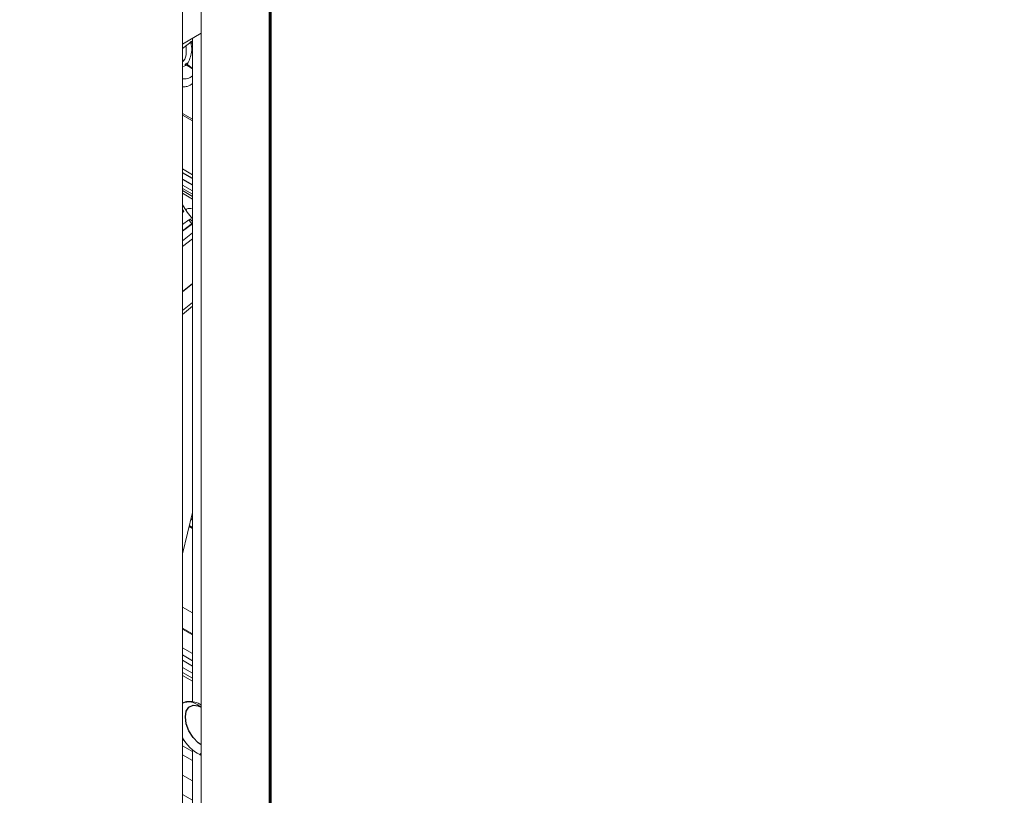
# Paper-space layout '_Isometric' of a CAD drawing. Header units: millimetres. Extents: x -1342 to 1339, y -551 to 2740.
# Tile 56 of 90: x 484 to 634, y 112 to 230. Entities that reach past the tile are written whole.
import ezdxf

# ---------------------------------------------------------------- set-up
doc = ezdxf.new("R2010")
doc.units = ezdxf.units.MM

psp = doc.layouts.new('_Isometric')

# ---------------------------------------------------------------- linework, layer by layer
at = {"color": 144, "linetype": 'Continuous', "lineweight": 18}
for p, q in [((521.89, 665.15), (521.89, -444.04)), ((521.75, -126.44), (521.75, 583.95)), ((508.36, -132.88), (508.36, 577.51)), ((511.21, 577.53), (511.21, -132.86)), ((508.36, 226.26), (511.21, 227.91)), ((509.87, 227.13), (509.87, 125.99)), ((508.36, 225.56), (509.87, 226.76)), ((509.72, 226.32), (509.87, 226.54)), ((508.5, 223.68), (508.36, 223.85)), ((508.71, 223.2), (509.3, 222.85)), ((509.63, 222.71), (508.84, 223.35)), ((509.3, 222.85), (509.87, 222.48)), ((509.87, 222.55), (509.63, 222.71)), ((508.36, 215.67), (509.87, 214.8)), ((509.87, 214.53), (508.36, 215.4)), ((509.87, 206.34), (508.36, 207.22)), ((508.36, 204.73), (509.87, 203.86)), ((509.87, 203.37), (508.36, 204.24)), ((508.36, 203.91), (509.87, 203.03)), ((508.36, 203.5), (509.87, 202.62)), ((508.36, 203.5), (509.87, 202.63)), ((508.54, 200.72), (508.36, 200.58)), ((508.36, 198.72), (509.32, 199.44)), ((508.36, 197.8), (509.87, 198.94)), ((509.87, 198.87), (508.36, 197.74)), ((509.72, 198.94), (509.33, 199.4)), ((508.36, 196.28), (509.87, 197.48)), ((509.87, 196.57), (508.36, 195.37)), ((508.36, 185.65), (509.87, 186.85)), ((508.36, 185.04), (509.87, 186.28)), ((509.87, 154.86), (508.36, 148.55)), ((509.62, 153.8), (509.87, 153.66)), ((509.65, 153.93), (509.87, 153.8)), ((509.35, 152.68), (509.87, 152.38)), ((509.38, 152.83), (509.87, 152.55)), ((508.36, 140.42), (509.87, 139.55)), ((509.87, 136.33), (508.36, 137.2)), ((508.36, 137.06), (509.87, 136.19)), ((508.36, 137.06), (509.87, 136.19)), ((508.36, 134.21), (509.87, 133.33)), ((509.87, 132.24), (508.36, 133.12)), ((508.36, 132.3), (509.87, 131.43)), ((508.36, 131.21), (509.87, 130.34)), ((508.36, 130.43), (509.87, 129.56)), ((508.36, 129.98), (509.87, 129.11)), ((511.21, 125.14), (510.99, 125.26)), ((508.36, 120.23), (508.6, 120.09)), ((508.36, 119.28), (509.87, 118.41)), ((509.87, 118.65), (509.87, -55.04)), ((508.36, 117.91), (509.87, 117.04)), ((510.99, 117.94), (511.21, 117.81)), ((509.87, 113.94), (508.36, 114.81)), ((508.36, 111.84), (509.87, 110.97))]:
    psp.add_line(p, q, dxfattribs=at)
at = {"color": 7, "linetype": 'Continuous', "lineweight": 25}
for p, q in [((521.61, -126.64), (521.61, 583.75)), ((509.87, 205.76), (508.36, 206.63)), ((508.36, 205.65), (509.87, 204.78)), ((508.36, 188.52), (509.87, 189.75))]:
    psp.add_line(p, q, dxfattribs=at)
at = {"color": 7, "linetype": 'Continuous', "lineweight": 25, "flags": 128}
psp.add_lwpolyline([(511.21, 119.41), (510.75, 119.73), (509.97, 120.55), (509.34, 121.55), (508.93, 122.64), (508.79, 123.68), (508.93, 124.55), (509.34, 125.16), (509.97, 125.44), (510.75, 125.35), (511.12, 125.2)], dxfattribs=at)
at = {"color": 144, "linetype": 'Continuous', "lineweight": 18, "flags": 128}
for points in [[(511.21, 125.35), (511.12, 125.32), (510.99, 125.26)], [(511.21, 118.13), (511.12, 118.04), (510.99, 117.94)]]:
    psp.add_lwpolyline(points, dxfattribs=at)
at = {"color": 144, "linetype": 'Continuous', "lineweight": 18}
for centre, radius, start, end in [((522.92, 210.44), 16.97, 210.9093, 219.7491), ((518.87, 207.35), 12.27, 211.0742, 212.6655), ((509.29, 123.54), 2.41, 45.3791, 113.2701), ((513.83, 123.53), 6.27, 209.2248, 243.0518)]:
    psp.add_arc(centre, radius, start, end, dxfattribs=at)
at = {"color": 7, "linetype": 'Continuous', "lineweight": 25}
psp.add_open_spline([(293.9, -11.39), (292.02, -14.79), (288.33, -21.45), (283.68, -31.63), (279.74, -41.6), (276.48, -51.35), (273.49, -62), (270.93, -73.46), (268.94, -85.57), (267.65, -96.98), (266.91, -107.63), (266.62, -117.5), (266.67, -127.02), (267, -136.05), (267.57, -144.48), (268.23, -151.71), (268.89, -157.55), (269.47, -162.1), (269.95, -165.49), (270.33, -168.05), (270.64, -170.09), (270.98, -172.18), (271.42, -174.89), (272.05, -178.48), (272.91, -183.06), (274.03, -188.66), (275.43, -195.14), (277.07, -202.12), (278.89, -209.26), (280.83, -216.39), (283.52, -225.68), (287.12, -237.09), (291.82, -250.57), (296.91, -263.95), (302.29, -277.03), (307.76, -289.44), (313.1, -300.86), (318.18, -311.16), (322.91, -320.34), (327.25, -328.44), (330.49, -334.3), (332.84, -338.48), (334.58, -341.52), (336.68, -345.16), (339.23, -349.49), (342.25, -354.53), (345.65, -360.08), (349.26, -365.84), (352.91, -371.53), (356.55, -377.08), (360.17, -382.48), (365.5, -390.26), (372.52, -400.16), (381.22, -411.85), (389.63, -422.65), (397.15, -431.88), (403.67, -439.6), (409.12, -445.87), (414.06, -451.38), (418.48, -456.21), (422.37, -460.36), (425.74, -463.89), (428.9, -467.13), (432.3, -470.57), (436.38, -474.61), (441.31, -479.37), (447.11, -484.79), (453.75, -490.77), (461.55, -497.5), (470.53, -504.82), (480.77, -512.6), (491.93, -520.38), (502.58, -527.07), (512.46, -532.63), (521.12, -537), (529.58, -540.76), (537.52, -543.81), (544.87, -546.19), (551.62, -547.98), (557.78, -549.26), (563.35, -550.12), (568.35, -550.62), (573.01, -550.86), (577.74, -550.87), (582.88, -550.59), (588.47, -549.92), (594.33, -548.75), (599.63, -547.23), (604.05, -545.63), (607.78, -544.05), (611.69, -542.13), (616.27, -539.55), (620.99, -536.42), (625.48, -532.95), (629.29, -529.63), (632.7, -526.35), (635.9, -522.96), (638.78, -519.63), (641.42, -516.34), (643.89, -513.04), (646.46, -509.36), (649.12, -505.26), (651.84, -500.73), (654.63, -495.71), (657.33, -490.44), (659.64, -485.54), (661.49, -481.39), (662.86, -478.15), (663.92, -475.55), (664.69, -473.6), (665.29, -472.07), (666, -470.23), (667, -467.53), (668.31, -463.88), (670.54, -457.34), (673.46, -447.98), (676.42, -437.17), (678.88, -427.26), (680.93, -418.2), (682.97, -408.41), (684.96, -397.86), (686.9, -386.49), (688.77, -374.28), (690.37, -362.62), (691.73, -351.63), (692.87, -341.51), (693.91, -331.39), (694.82, -321.75), (695.54, -313.43), (696.1, -306.43), (696.53, -300.7), (696.88, -295.73), (697.17, -291.55), (697.39, -288.18), (697.56, -285.54), (697.68, -283.53), (697.78, -281.97), (697.85, -280.71), (697.92, -279.6), (697.98, -278.52), (698.05, -277.36), (698.18, -275.15), (698.37, -271.62), (698.63, -266.71), (698.91, -261.13), (699.2, -254.91), (699.5, -247.89), (699.81, -239.96), (700.11, -231.11), (700.4, -221.29), (700.67, -210.56), (700.92, -198.75), (701.12, -185.94), (701.28, -172.11), (701.36, -157.59), (701.38, -142.42), (701.33, -126.61), (701.19, -109.82), (700.97, -92.02), (700.66, -73.2), (700.25, -53.74), (699.75, -33.66), (699.16, -12.99), (698.46, 8.65), (697.66, 31.26), (696.8, 53.48), (695.91, 75.19), (694.99, 96.21), (694.02, 117.6), (692.99, 139.17), (691.93, 160.77), (690.35, 192.18), (688.18, 233.38), (685.49, 282.81), (682.85, 330.52), (680.32, 376.39), (677.84, 421.86), (675.47, 466.84), (673.23, 510.97), (671.18, 554.16), (669.33, 596.34), (667.7, 637.69), (666.4, 675.9), (665.41, 710.98), (664.69, 742.98), (664.19, 774.24), (663.92, 804.73), (663.89, 834.41), (664.11, 863.25), (664.59, 890.48), (665.3, 916.12), (666.23, 940.19), (667.4, 963.46), (668.82, 985.92), (670.5, 1007.54), (672.22, 1025.94), (673.86, 1041.26), (675.34, 1053.61), (676.89, 1065.37), (678.48, 1076.38), (680.08, 1086.51), (681.76, 1096.3), (683.5, 1105.67), (685.29, 1114.59), (687, 1122.51), (688.68, 1129.76), (690.3, 1136.31), (691.84, 1142.14), (693.19, 1146.97), (694.33, 1150.87), (695.25, 1153.86), (695.92, 1155.99), (696.29, 1157.14), (696.45, 1157.64), (696.54, 1157.93), (696.74, 1158.54), (697.09, 1159.58), (697.65, 1161.26), (698.45, 1163.59), (699.49, 1166.52), (701.13, 1170.97), (703.54, 1177.06), (706.97, 1184.93), (710.53, 1192.22), (714.02, 1198.69), (717.06, 1203.91), (720.01, 1208.63), (722.64, 1212.59), (724.85, 1215.76), (726.62, 1218.18), (727.91, 1219.92), (728.93, 1221.25), (729.9, 1222.5), (731.09, 1224.01), (732.98, 1226.35), (734.91, 1228.67), (736.35, 1230.31), (736.79, 1230.8)], degree=3, knots=[0, 0, 0, 0, 0.004123, 0.008074, 0.011864, 0.015499, 0.018986, 0.023625, 0.027987, 0.032071, 0.035877, 0.0394, 0.042636, 0.046075, 0.0491, 0.051703, 0.053882, 0.055408, 0.056638, 0.057569, 0.058198, 0.058858, 0.059842, 0.061152, 0.062789, 0.06486, 0.067299, 0.069937, 0.072584, 0.075242, 0.077908, 0.083019, 0.088155, 0.093312, 0.09848, 0.103414, 0.107951, 0.112086, 0.115814, 0.119093, 0.121995, 0.12304, 0.124264, 0.125773, 0.127567, 0.12969, 0.132101, 0.134581, 0.137011, 0.139391, 0.141721, 0.144, 0.149541, 0.154756, 0.159645, 0.16421, 0.167496, 0.170451, 0.173082, 0.175395, 0.177431, 0.179152, 0.180598, 0.182254, 0.184295, 0.186719, 0.189545, 0.192741, 0.19622, 0.200482, 0.20504, 0.209861, 0.214908, 0.218383, 0.221921, 0.225254, 0.228307, 0.231099, 0.233645, 0.235962, 0.238058, 0.239942, 0.241623, 0.243368, 0.245338, 0.247537, 0.249909, 0.252372, 0.254034, 0.255581, 0.257358, 0.259406, 0.262104, 0.264477, 0.266612, 0.268591, 0.270603, 0.272688, 0.27434, 0.276154, 0.278143, 0.280315, 0.282678, 0.285245, 0.288023, 0.290666, 0.292556, 0.294141, 0.295407, 0.296345, 0.296967, 0.297626, 0.299025, 0.30087, 0.302875, 0.308389, 0.314113, 0.317981, 0.322127, 0.326581, 0.331356, 0.336467, 0.341928, 0.347755, 0.352059, 0.356554, 0.36117, 0.365445, 0.369278, 0.372119, 0.374629, 0.376801, 0.378625, 0.380098, 0.381214, 0.382085, 0.382718, 0.383264, 0.383722, 0.384174, 0.38468, 0.385241, 0.387066, 0.389312, 0.391678, 0.394391, 0.397457, 0.400884, 0.404762, 0.409032, 0.413705, 0.41879, 0.424297, 0.430237, 0.436619, 0.442971, 0.449724, 0.456886, 0.464464, 0.472467, 0.480899, 0.489249, 0.497991, 0.507127, 0.516661, 0.526593, 0.535175, 0.544033, 0.553043, 0.562064, 0.57109, 0.580117, 0.601363, 0.622513, 0.641603, 0.660516, 0.679206, 0.697632, 0.715755, 0.733222, 0.750326, 0.767035, 0.783319, 0.796437, 0.80923, 0.821685, 0.833788, 0.845527, 0.856891, 0.867869, 0.877584, 0.886961, 0.895992, 0.904672, 0.912996, 0.920961, 0.925841, 0.930572, 0.935097, 0.939273, 0.943111, 0.946629, 0.950385, 0.953743, 0.956728, 0.95936, 0.96195, 0.964141, 0.965959, 0.967424, 0.968552, 0.969355, 0.96984, 0.969866, 0.969927, 0.970166, 0.970561, 0.971109, 0.972075, 0.97322, 0.974452, 0.977168, 0.980211, 0.983581, 0.98577, 0.988012, 0.989997, 0.991696, 0.993106, 0.994153, 0.994937, 0.995453, 0.995969, 0.996671, 0.997561, 0.999273, 1, 1, 1, 1], dxfattribs=at)
at = {"color": 144, "linetype": 'Continuous', "lineweight": 18}
for points, knots in [([(509.56, 226.62), (509.6, 226.48), (509.91, 225.39), (509.52, 224.06), (509.03, 222.92), (508.36, 222.81), (508.36, 222.81)], [0, 0, 0, 0, 0.0690469, 0.5333204, 0.9980058, 1, 1, 1, 1]), ([(508.88, 226.05), (508.91, 225.7), (508.99, 224.74), (508.78, 223.92), (508.41, 223.6), (508.36, 223.55)], [0, 0, 0, 0, 0.3327977, 0.9022789, 1, 1, 1, 1]), ([(509.87, 221.4), (509.64, 221.23), (509.26, 220.94), (508.62, 220.95), (508.36, 220.95)], [0, 0, 0, 0, 0.58637, 1, 1, 1, 1]), ([(509.87, 220.22), (509.64, 220.05), (509.24, 219.76), (508.61, 219.74), (508.36, 219.73)], [0, 0, 0, 0, 0.595365, 1, 1, 1, 1]), ([(509.87, 201.12), (509.72, 201.16), (509.47, 201.22), (509.12, 201.15), (508.94, 201.06), (508.89, 201.04)], [0, 0, 0, 0, 0.505772, 0.841645, 1, 1, 1, 1]), ([(509.47, 199.54), (509.48, 199.55), (509.5, 199.56), (509.52, 199.57), (509.53, 199.57), (509.53, 199.57), (509.53, 199.56), (509.52, 199.56), (509.51, 199.54), (509.48, 199.51), (509.41, 199.46), (509.36, 199.42), (509.33, 199.4)], [0, 0, 0, 0, 0.09411, 0.180694, 0.259756, 0.331299, 0.395326, 0.451841, 0.500847, 0.674049, 0.840372, 1, 1, 1, 1]), ([(509.87, 199.18), (509.82, 199.23), (509.69, 199.37), (509.56, 199.52), (509.48, 199.62)], [0, 0, 0, 0, 0.353402, 1, 1, 1, 1]), ([(511.21, 125.47), (511.13, 125.52), (510.74, 125.78), (510.05, 126.03), (509.17, 126.06), (508.58, 125.94), (508.36, 125.76), (508.34, 125.75)], [0, 0, 0, 0, 0.083928, 0.423485, 0.705441, 0.975113, 1, 1, 1, 1])]:
    psp.add_open_spline(points, degree=3, knots=knots, dxfattribs=at)

doc.saveas('drawing.dxf')
